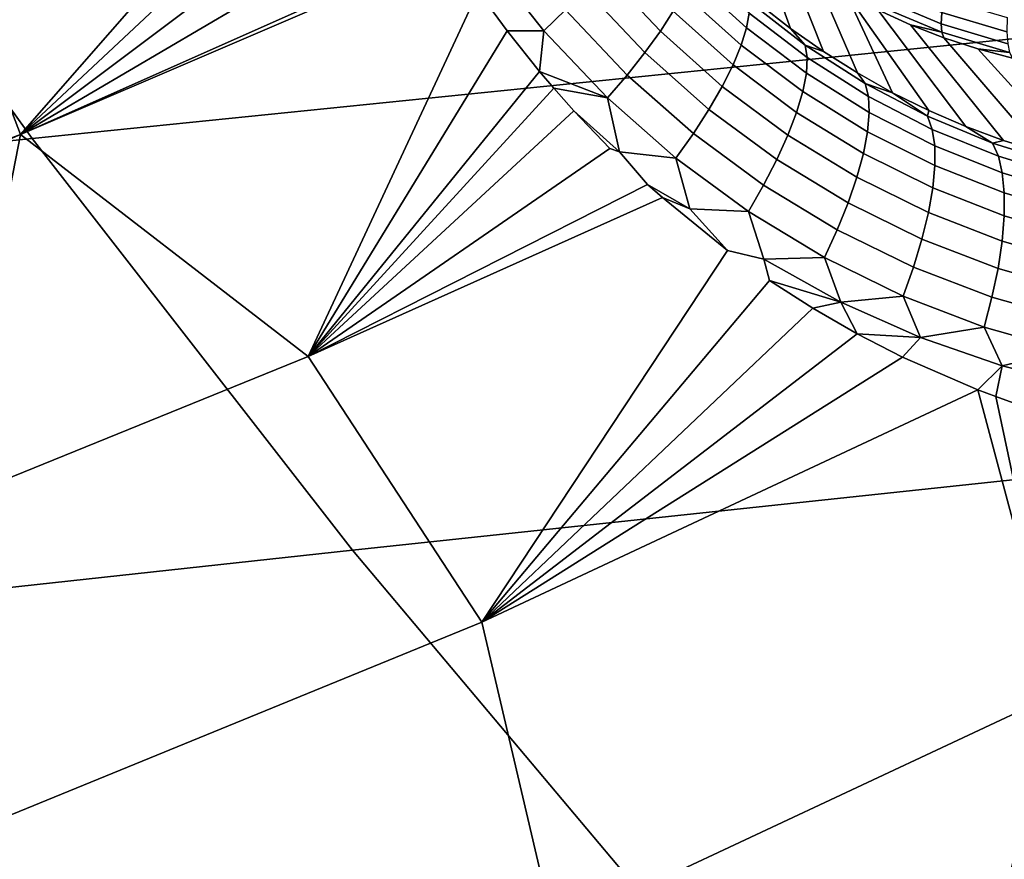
# Model space of a CAD drawing. Header units: metres. Extents: x -240 to 45, y -77 to 27.
# Tile 98 of 256: x -211.35 to -210.12, y -13.2 to -12.14. Entities that reach past the tile are written whole.
import ezdxf

# ---------------------------------------------------------------- set-up
doc = ezdxf.new("R2010")
doc.units = ezdxf.units.M
doc.layers.add('solid_102011X2', color=7, linetype='CONTINUOUS')

msp = doc.modelspace()

# ---------------------------------------------------------------- linework, layer by layer
at = {"layer": 'solid_102011X2'}
for points in [[(-208.84787, -11.482787, 312.115356), (-210.288345, -11.618636, 310.50946), (-209.909592, -12.1469, 310.222748), (-208.474854, -12.004671, 311.830566)], [(-210.288345, -11.618636, 310.50946), (-211.723724, -11.757245, 308.900818), (-211.339172, -12.292056, 308.612244), (-209.909592, -12.1469, 310.222748)], [(-211.495804, -11.915383, 271.209137), (-210.982071, -11.697339, 271.078644), (-210.939575, -11.814573, 271.07074), (-211.353622, -12.287137, 271.173523)], [(-211.723724, -11.757245, 308.900818), (-213.155746, -11.898467, 307.284882), (-212.765152, -12.439973, 306.994659), (-211.339172, -12.292056, 308.612244)], [(-210.939575, -11.814573, 271.07074), (-210.913269, -11.875127, 271.064575), (-211.353622, -12.287137, 271.173523)], [(-210.913269, -11.875127, 271.064575), (-210.884338, -11.934598, 271.057068), (-211.353622, -12.287137, 271.173523)], [(-211.920334, -12.393381, 271.319672), (-211.495804, -11.915383, 271.209137), (-211.353622, -12.287137, 271.173523), (-211.901596, -12.492928, 271.312622)], [(-210.884338, -11.934598, 271.057068), (-210.852859, -11.992718, 271.048187), (-211.353622, -12.287137, 271.173523)], [(-210.852859, -11.992718, 271.048187), (-210.818939, -12.04929, 271.038025), (-211.353622, -12.287137, 271.173523)], [(-210.388794, -12.15427, 270.659546), (-210.428375, -12.123339, 270.676636), (-210.4664, -12.006207, 269.818848), (-210.431686, -12.035194, 269.814026)], [(-210.741089, -12.041898, 271.00824), (-210.670639, -12.131078, 270.984467), (-210.697845, -12.157218, 270.998718), (-210.770599, -12.065212, 271.022766)], [(-210.34761, -12.183235, 270.641632), (-210.388794, -12.15427, 270.659546), (-210.431686, -12.035194, 269.814026), (-210.395523, -12.062251, 269.808777)], [(-210.818939, -12.04929, 271.038025), (-210.814667, -12.056011, 271.036713), (-211.353622, -12.287137, 271.173523)], [(-211.353622, -12.287137, 271.173523), (-210.814667, -12.056011, 271.036713), (-210.780365, -12.107417, 271.025818), (-210.993057, -12.565236, 271.057281)], [(-210.770599, -12.065212, 271.022766), (-210.697845, -12.157218, 270.998718), (-210.744064, -12.157222, 271.013885), (-210.780365, -12.107417, 271.025818)], [(-210.605316, -12.058407, 270.914368), (-210.535706, -12.132855, 270.888062), (-210.551895, -12.157893, 270.915222), (-210.623962, -12.081222, 270.941925)], [(-210.304947, -12.210117, 270.622986), (-210.34761, -12.183235, 270.641632), (-210.395523, -12.062251, 269.808777), (-210.357986, -12.087297, 269.80307)], [(-210.508911, -12.072365, 270.787659), (-210.440643, -12.135034, 270.759491), (-210.443726, -12.153605, 270.795135), (-210.514023, -12.089702, 270.8237)], [(-210.623962, -12.081222, 270.941925), (-210.551895, -12.157893, 270.915222), (-210.571289, -12.184648, 270.938354), (-210.645859, -12.105592, 270.965424)], [(-210.514023, -12.089702, 270.8237), (-210.443726, -12.153605, 270.795135), (-210.450455, -12.175383, 270.8284), (-210.52301, -12.109987, 270.857391)], [(-210.26088, -12.234811, 270.603699), (-210.304947, -12.210117, 270.622986), (-210.357986, -12.087297, 269.80307), (-210.319214, -12.11026, 269.796967)], [(-210.199921, -12.148438, 269.721161), (-210.280411, -12.114458, 269.734894), (-210.278061, -12.10094, 269.709229), (-210.199265, -12.13421, 269.69577)], [(-210.780365, -12.107417, 271.025818), (-210.744064, -12.157222, 271.013885), (-210.993057, -12.565236, 271.057281)], [(-210.645859, -12.105592, 270.965424), (-210.571289, -12.184648, 270.938354), (-210.593521, -12.212635, 270.957031), (-210.670639, -12.131078, 270.984467)], [(-210.52301, -12.109987, 270.857391), (-210.450455, -12.175383, 270.8284), (-210.460724, -12.199976, 270.858673), (-210.535706, -12.132855, 270.888062)], [(-210.169113, -12.277214, 270.563629), (-210.215561, -12.257207, 270.583893), (-210.319214, -12.11026, 269.796967), (-210.279297, -12.131073, 269.790436)], [(-210.215561, -12.257207, 270.583893), (-210.26088, -12.234811, 270.603699), (-210.319214, -12.11026, 269.796967)], [(-210.19902, -12.159114, 269.748199), (-210.280823, -12.124576, 269.762177), (-210.280411, -12.114458, 269.734894), (-210.199921, -12.148438, 269.721161)], [(-210.117523, -12.15867, 269.68103), (-210.199265, -12.13421, 269.69577), (-210.197037, -12.116732, 269.672638), (-210.117371, -12.140573, 269.658264)], [(-210.37027, -12.175149, 270.691711), (-210.441284, -12.120007, 270.722076), (-210.428375, -12.123339, 270.676636), (-210.388794, -12.15427, 270.659546)], [(-210.441284, -12.120007, 270.722076), (-210.37027, -12.175149, 270.691711), (-210.367874, -12.190873, 270.72879), (-210.440643, -12.135034, 270.759491)], [(-210.280823, -12.124576, 269.762177), (-210.19902, -12.159114, 269.748199), (-210.238373, -12.149673, 269.783569), (-210.279297, -12.131073, 269.790436)], [(-210.670639, -12.131078, 270.984467), (-210.593521, -12.212635, 270.957031), (-210.618195, -12.24135, 270.970917), (-210.697845, -12.157218, 270.998718)], [(-210.535706, -12.132855, 270.888062), (-210.460724, -12.199976, 270.858673), (-210.474319, -12.226938, 270.885406), (-210.551895, -12.157893, 270.915222)], [(-210.440643, -12.135034, 270.759491), (-210.367874, -12.190873, 270.72879), (-210.368896, -12.210402, 270.764038), (-210.443726, -12.153605, 270.795135)], [(-210.121689, -12.294753, 270.543091), (-210.169113, -12.277214, 270.563629), (-210.279297, -12.131073, 269.790436), (-210.238373, -12.149673, 269.783569)], [(-210.11644, -12.17342, 269.706085), (-210.199921, -12.148438, 269.721161), (-210.199265, -12.13421, 269.69577), (-210.117523, -12.15867, 269.68103)], [(-209.909592, -12.1469, 310.222748), (-211.339172, -12.292056, 308.612244), (-210.937805, -12.807918, 308.311035), (-209.514313, -12.656408, 309.923492)], [(-210.443726, -12.153605, 270.795135), (-210.368896, -12.210402, 270.764038), (-210.373306, -12.233385, 270.796875), (-210.450455, -12.175383, 270.8284)], [(-210.37027, -12.175149, 270.691711), (-210.388794, -12.15427, 270.659546), (-210.34761, -12.183235, 270.641632)], [(-210.073395, -12.309756, 270.522308), (-210.121689, -12.294753, 270.543091), (-210.238373, -12.149673, 269.783569), (-210.196548, -12.166007, 269.776306)], [(-210.19902, -12.159114, 269.748199), (-210.196548, -12.166007, 269.776306), (-210.238373, -12.149673, 269.783569)], [(-210.114151, -12.184506, 269.73291), (-210.19902, -12.159114, 269.748199), (-210.199921, -12.148438, 269.721161), (-210.11644, -12.17342, 269.706085)], [(-210.744064, -12.157222, 271.013885), (-210.703217, -12.208436, 271), (-210.993057, -12.565236, 271.057281)], [(-210.697845, -12.157218, 270.998718), (-210.703217, -12.208436, 271), (-210.744064, -12.157222, 271.013885)], [(-210.697845, -12.157218, 270.998718), (-210.618195, -12.24135, 270.970917), (-210.703217, -12.208436, 271)], [(-210.551895, -12.157893, 270.915222), (-210.474319, -12.226938, 270.885406), (-210.491028, -12.255784, 270.908081), (-210.571289, -12.184648, 270.938354)], [(-210.19902, -12.159114, 269.748199), (-210.114151, -12.184506, 269.73291), (-210.153961, -12.180027, 269.768738), (-210.196548, -12.166007, 269.776306)], [(-210.024429, -12.322174, 270.501495), (-210.073395, -12.309756, 270.522308), (-210.196548, -12.166007, 269.776306), (-210.153961, -12.180027, 269.768738)], [(-210.450455, -12.175383, 270.8284), (-210.373306, -12.233385, 270.796875), (-210.381058, -12.259405, 270.826721), (-210.460724, -12.199976, 270.858673)], [(-210.295303, -12.223371, 270.659302), (-210.37027, -12.175149, 270.691711), (-210.34761, -12.183235, 270.641632), (-210.304947, -12.210117, 270.622986)], [(-210.37027, -12.175149, 270.691711), (-210.295303, -12.223371, 270.659302), (-210.291168, -12.239548, 270.696014), (-210.367874, -12.190873, 270.72879)], [(-210.571289, -12.184648, 270.938354), (-210.491028, -12.255784, 270.908081), (-210.510544, -12.285991, 270.926361), (-210.593521, -12.212635, 270.957031)], [(-210.367874, -12.190873, 270.72879), (-210.291168, -12.239548, 270.696014), (-210.290146, -12.259771, 270.730896), (-210.368896, -12.210402, 270.764038)], [(-209.974899, -12.331964, 270.480682), (-210.024429, -12.322174, 270.501495), (-210.153961, -12.180027, 269.768738), (-210.110718, -12.191692, 269.760834)], [(-210.114151, -12.184506, 269.73291), (-210.110718, -12.191692, 269.760834), (-210.153961, -12.180027, 269.768738)], [(-210.460724, -12.199976, 270.858673), (-210.381058, -12.259405, 270.826721), (-210.391983, -12.287992, 270.852966), (-210.474319, -12.226938, 270.885406)], [(-210.703217, -12.208436, 271), (-210.685532, -12.229218, 270.993866), (-210.993057, -12.565236, 271.057281)], [(-210.618195, -12.24135, 270.970917), (-210.685532, -12.229218, 270.993866), (-210.703217, -12.208436, 271)], [(-210.593521, -12.212635, 270.957031), (-210.510544, -12.285991, 270.926361), (-210.532486, -12.317014, 270.939819), (-210.618195, -12.24135, 270.970917)], [(-210.368896, -12.210402, 270.764038), (-210.290146, -12.259771, 270.730896), (-210.292236, -12.283675, 270.763306), (-210.373306, -12.233385, 270.796875)], [(-210.295303, -12.223371, 270.659302), (-210.304947, -12.210117, 270.622986), (-210.26088, -12.234811, 270.603699)], [(-210.474319, -12.226938, 270.885406), (-210.391983, -12.287992, 270.852966), (-210.405884, -12.31863, 270.875183), (-210.491028, -12.255784, 270.908081)], [(-210.295303, -12.223371, 270.659302), (-210.26088, -12.234811, 270.603699), (-210.216919, -12.264394, 270.625305)], [(-210.295303, -12.223371, 270.659302), (-210.216919, -12.264394, 270.625305), (-210.211136, -12.280802, 270.661682), (-210.291168, -12.239548, 270.696014)], [(-210.685532, -12.229218, 270.993866), (-210.660202, -12.257641, 270.984955), (-210.993057, -12.565236, 271.057281)], [(-210.618195, -12.24135, 270.970917), (-210.602936, -12.309043, 270.964966), (-210.660202, -12.257641, 270.984955), (-210.685532, -12.229218, 270.993866)], [(-210.373306, -12.233385, 270.796875), (-210.292236, -12.283675, 270.763306), (-210.297424, -12.310829, 270.792664), (-210.381058, -12.259405, 270.826721)], [(-210.291168, -12.239548, 270.696014), (-210.211136, -12.280802, 270.661682), (-210.208099, -12.301472, 270.696167), (-210.290146, -12.259771, 270.730896)], [(-210.216919, -12.264394, 270.625305), (-210.26088, -12.234811, 270.603699), (-210.215561, -12.257207, 270.583893)], [(-210.618195, -12.24135, 270.970917), (-210.532486, -12.317014, 270.939819), (-210.602936, -12.309043, 270.964966)], [(-210.660202, -12.257641, 270.984955), (-210.615021, -12.304794, 270.968811), (-210.993057, -12.565236, 271.057281)], [(-210.602936, -12.309043, 270.964966), (-210.615021, -12.304794, 270.968811), (-210.660202, -12.257641, 270.984955)], [(-210.491028, -12.255784, 270.908081), (-210.405884, -12.31863, 270.875183), (-210.422531, -12.350765, 270.892975), (-210.510544, -12.285991, 270.926361)], [(-210.381058, -12.259405, 270.826721), (-210.297424, -12.310829, 270.792664), (-210.305603, -12.34074, 270.818451), (-210.391983, -12.287992, 270.852966)], [(-210.290146, -12.259771, 270.730896), (-210.208099, -12.301472, 270.696167), (-210.207901, -12.326031, 270.728149), (-210.292236, -12.283675, 270.763306)], [(-210.135666, -12.298016, 270.590179), (-210.216919, -12.264394, 270.625305), (-210.215561, -12.257207, 270.583893), (-210.169113, -12.277214, 270.563629)], [(-210.216919, -12.264394, 270.625305), (-210.135666, -12.298016, 270.590179), (-210.128311, -12.314458, 270.626282), (-210.211136, -12.280802, 270.661682)], [(-210.135666, -12.298016, 270.590179), (-210.169113, -12.277214, 270.563629), (-210.121689, -12.294753, 270.543091)], [(-211.897369, -12.523163, 271.310547), (-211.901596, -12.492928, 271.312622), (-211.353622, -12.287137, 271.173523)], [(-211.890442, -12.588984, 271.306122), (-211.897369, -12.523163, 271.310547), (-211.353622, -12.287137, 271.173523), (-211.444168, -12.748302, 271.171539)], [(-211.353622, -12.287137, 271.173523), (-210.993057, -12.565236, 271.057281), (-211.444168, -12.748302, 271.171539)], [(-210.510544, -12.285991, 270.926361), (-210.422531, -12.350765, 270.892975), (-210.441605, -12.383817, 270.906036), (-210.532486, -12.317014, 270.939819)], [(-210.391983, -12.287992, 270.852966), (-210.305603, -12.34074, 270.818451), (-210.316635, -12.372869, 270.840179), (-210.405884, -12.31863, 270.875183)], [(-210.292236, -12.283675, 270.763306), (-210.207901, -12.326031, 270.728149), (-210.210526, -12.354035, 270.75705), (-210.297424, -12.310829, 270.792664)], [(-210.211136, -12.280802, 270.661682), (-210.128311, -12.314458, 270.626282), (-210.123352, -12.335351, 270.6604), (-210.208099, -12.301472, 270.696167)], [(-211.339172, -12.292056, 308.612244), (-212.765152, -12.439973, 306.994659), (-212.357468, -12.962338, 306.691742), (-210.937805, -12.807918, 308.311035)], [(-210.208099, -12.301472, 270.696167), (-210.123352, -12.335351, 270.6604), (-210.120911, -12.360318, 270.691986), (-210.207901, -12.326031, 270.728149)], [(-210.052048, -12.324044, 270.554474), (-210.135666, -12.298016, 270.590179), (-210.121689, -12.294753, 270.543091), (-210.073395, -12.309756, 270.522308)], [(-210.135666, -12.298016, 270.590179), (-210.052048, -12.324044, 270.554474), (-210.043259, -12.340355, 270.590271), (-210.128311, -12.314458, 270.626282)], [(-210.602936, -12.309043, 270.964966), (-210.567856, -12.349694, 270.95166), (-210.993057, -12.565236, 271.057281), (-210.615021, -12.304794, 270.968811)], [(-210.532486, -12.317014, 270.939819), (-210.514893, -12.380477, 270.933197), (-210.567856, -12.349694, 270.95166), (-210.602936, -12.309043, 270.964966)], [(-210.297424, -12.310829, 270.792664), (-210.210526, -12.354035, 270.75705), (-210.215927, -12.384978, 270.782349), (-210.305603, -12.34074, 270.818451)], [(-210.128311, -12.314458, 270.626282), (-210.043259, -12.340355, 270.590271), (-210.036484, -12.361275, 270.624084), (-210.123352, -12.335351, 270.6604)], [(-210.532486, -12.317014, 270.939819), (-210.441605, -12.383817, 270.906036), (-210.514893, -12.380477, 270.933197)], [(-210.405884, -12.31863, 270.875183), (-210.316635, -12.372869, 270.840179), (-210.330307, -12.406636, 270.857483), (-210.422531, -12.350765, 270.892975)], [(-210.207901, -12.326031, 270.728149), (-210.120911, -12.360318, 270.691986), (-210.120987, -12.388907, 270.720428), (-210.210526, -12.354035, 270.75705)], [(-210.123352, -12.335351, 270.6604), (-210.036484, -12.361275, 270.624084), (-210.03186, -12.386425, 270.655273), (-210.120911, -12.360318, 270.691986)], [(-210.567856, -12.349694, 270.95166), (-210.549362, -12.366196, 270.944855), (-210.993057, -12.565236, 271.057281)], [(-210.514893, -12.380477, 270.933197), (-210.549362, -12.366196, 270.944855), (-210.567856, -12.349694, 270.95166)], [(-210.422531, -12.350765, 270.892975), (-210.330307, -12.406636, 270.857483), (-210.346375, -12.44143, 270.870026), (-210.441605, -12.383817, 270.906036)], [(-210.305603, -12.34074, 270.818451), (-210.215927, -12.384978, 270.782349), (-210.224014, -12.418302, 270.803589), (-210.316635, -12.372869, 270.840179)], [(-210.210526, -12.354035, 270.75705), (-210.120987, -12.388907, 270.720428), (-210.123627, -12.420602, 270.745209), (-210.215927, -12.384978, 270.782349)], [(-210.120911, -12.360318, 270.691986), (-210.03186, -12.386425, 270.655273), (-210.029449, -12.415352, 270.683258), (-210.120987, -12.388907, 270.720428)], [(-210.993057, -12.565236, 271.057281), (-210.549362, -12.366196, 270.944855), (-210.467789, -12.432394, 270.91449), (-210.775635, -12.897903, 270.952515)], [(-210.514893, -12.380477, 270.933197), (-210.467789, -12.432394, 270.91449), (-210.549362, -12.366196, 270.944855)], [(-210.316635, -12.372869, 270.840179), (-210.224014, -12.418302, 270.803589), (-210.234634, -12.453403, 270.820343), (-210.330307, -12.406636, 270.857483)], [(-210.441605, -12.383817, 270.906036), (-210.42218, -12.443215, 270.899048), (-210.467789, -12.432394, 270.91449), (-210.514893, -12.380477, 270.933197)], [(-210.441605, -12.383817, 270.906036), (-210.346375, -12.44143, 270.870026), (-210.42218, -12.443215, 270.899048)], [(-210.215927, -12.384978, 270.782349), (-210.123627, -12.420602, 270.745209), (-210.128738, -12.454829, 270.76593), (-210.224014, -12.418302, 270.803589)], [(-210.120987, -12.388907, 270.720428), (-210.029449, -12.415352, 270.683258), (-210.029327, -12.447533, 270.70755), (-210.123627, -12.420602, 270.745209)], [(-210.330307, -12.406636, 270.857483), (-210.234634, -12.453403, 270.820343), (-210.247589, -12.489648, 270.832367), (-210.346375, -12.44143, 270.870026)], [(-210.224014, -12.418302, 270.803589), (-210.128738, -12.454829, 270.76593), (-210.136261, -12.490972, 270.782135), (-210.234634, -12.453403, 270.820343)], [(-210.123627, -12.420602, 270.745209), (-210.029327, -12.447533, 270.70755), (-210.031479, -12.482386, 270.727722), (-210.128738, -12.454829, 270.76593)], [(-210.42218, -12.443215, 270.899048), (-210.415131, -12.469945, 270.894653), (-210.775635, -12.897903, 270.952515), (-210.467789, -12.432394, 270.91449)], [(-210.346375, -12.44143, 270.870026), (-210.325607, -12.496986, 270.863037), (-210.42218, -12.443215, 270.899048)], [(-210.42218, -12.443215, 270.899048), (-210.325607, -12.496986, 270.863037), (-210.415131, -12.469945, 270.894653)], [(-210.346375, -12.44143, 270.870026), (-210.247589, -12.489648, 270.832367), (-210.325607, -12.496986, 270.863037)], [(-210.234634, -12.453403, 270.820343), (-210.136261, -12.490972, 270.782135), (-210.146027, -12.528375, 270.79361), (-210.247589, -12.489648, 270.832367)], [(-210.128738, -12.454829, 270.76593), (-210.031479, -12.482386, 270.727722), (-210.035873, -12.51928, 270.743408), (-210.136261, -12.490972, 270.782135)], [(-210.415131, -12.469945, 270.894653), (-210.360947, -12.50477, 270.874115), (-210.775635, -12.897903, 270.952515)], [(-210.325607, -12.496986, 270.863037), (-210.360947, -12.50477, 270.874115), (-210.415131, -12.469945, 270.894653)], [(-210.325607, -12.496986, 270.863037), (-210.305298, -12.536832, 270.852966), (-210.360947, -12.50477, 270.874115)], [(-210.247589, -12.489648, 270.832367), (-210.225876, -12.541654, 270.825623), (-210.325607, -12.496986, 270.863037)], [(-210.325607, -12.496986, 270.863037), (-210.225876, -12.541654, 270.825623), (-210.305298, -12.536832, 270.852966)], [(-210.247589, -12.489648, 270.832367), (-210.146027, -12.528375, 270.79361), (-210.225876, -12.541654, 270.825623)], [(-210.136261, -12.490972, 270.782135), (-210.035873, -12.51928, 270.743408), (-210.042419, -12.557551, 270.754303), (-210.146027, -12.528375, 270.79361)], [(-210.360947, -12.50477, 270.874115), (-210.305298, -12.536832, 270.852966), (-210.775635, -12.897903, 270.952515)], [(-210.146027, -12.528375, 270.79361), (-210.123703, -12.577137, 270.787323), (-210.225876, -12.541654, 270.825623)], [(-210.146027, -12.528375, 270.79361), (-210.042419, -12.557551, 270.754303), (-210.123703, -12.577137, 270.787323)], [(-210.305298, -12.536832, 270.852966), (-210.248398, -12.566005, 270.831329), (-210.775635, -12.897903, 270.952515)], [(-210.225876, -12.541654, 270.825623), (-210.248398, -12.566005, 270.831329), (-210.305298, -12.536832, 270.852966)], [(-210.123703, -12.577137, 270.787323), (-210.154068, -12.606898, 270.795502), (-210.248398, -12.566005, 270.831329), (-210.225876, -12.541654, 270.825623)], [(-210.042419, -12.557551, 270.754303), (-210.019745, -12.603399, 270.748627), (-210.123703, -12.577137, 270.787323)], [(-211.444168, -12.748302, 271.171539), (-210.993057, -12.565236, 271.057281), (-210.775635, -12.897903, 270.952515), (-211.411041, -13.157911, 271.112885)], [(-210.248398, -12.566005, 270.831329), (-210.154068, -12.606898, 270.795502), (-210.775635, -12.897903, 270.952515)], [(-210.123703, -12.577137, 270.787323), (-210.131271, -12.615458, 270.786896), (-210.154068, -12.606898, 270.795502)], [(-210.123703, -12.577137, 270.787323), (-210.019745, -12.603399, 270.748627), (-210.109665, -12.623111, 270.778717), (-210.131271, -12.615458, 270.786896)], [(-210.775635, -12.897903, 270.952515), (-210.154068, -12.606898, 270.795502), (-210.052414, -12.986408, 270.696136), (-210.685303, -13.282919, 270.855133)], [(-210.154068, -12.606898, 270.795502), (-210.131271, -12.615458, 270.786896), (-210.052414, -12.986408, 270.696136)], [(-210.131271, -12.615458, 270.786896), (-210.109665, -12.623111, 270.778717), (-210.052414, -12.986408, 270.696136)], [(-209.514313, -12.656408, 309.923492), (-210.937805, -12.807918, 308.311035), (-210.520248, -13.304029, 307.997681), (-209.103119, -13.146367, 309.612213)], [(-210.937805, -12.807918, 308.311035), (-212.357468, -12.962338, 306.691742), (-211.933334, -13.464748, 306.376556), (-210.520248, -13.304029, 307.997681)], [(-211.411041, -13.157911, 271.112885), (-210.775635, -12.897903, 270.952515), (-210.685303, -13.282919, 270.855133), (-211.331833, -13.547541, 271.017548)], [(-210.175888, -13.441801, 270.636658), (-210.532913, -13.606801, 270.7258), (-210.685303, -13.282919, 270.855133), (-210.052414, -12.986408, 270.696136)], [(-210.021484, -13.386511, 270.59491), (-210.175888, -13.441801, 270.636658), (-210.052414, -12.986408, 270.696136), (-209.823547, -13.267352, 270.548676)], [(-209.103119, -13.146367, 309.612213), (-210.520248, -13.304029, 307.997681), (-210.087143, -13.779611, 307.672638), (-208.676605, -13.61601, 309.289337)], [(-212.05748, -13.386221, 271.275909), (-211.411041, -13.157911, 271.112885), (-211.331833, -13.547541, 271.017548), (-211.990433, -13.779715, 271.182983)]]:
    msp.add_3dface(points, dxfattribs=at)

doc.saveas('drawing.dxf')
